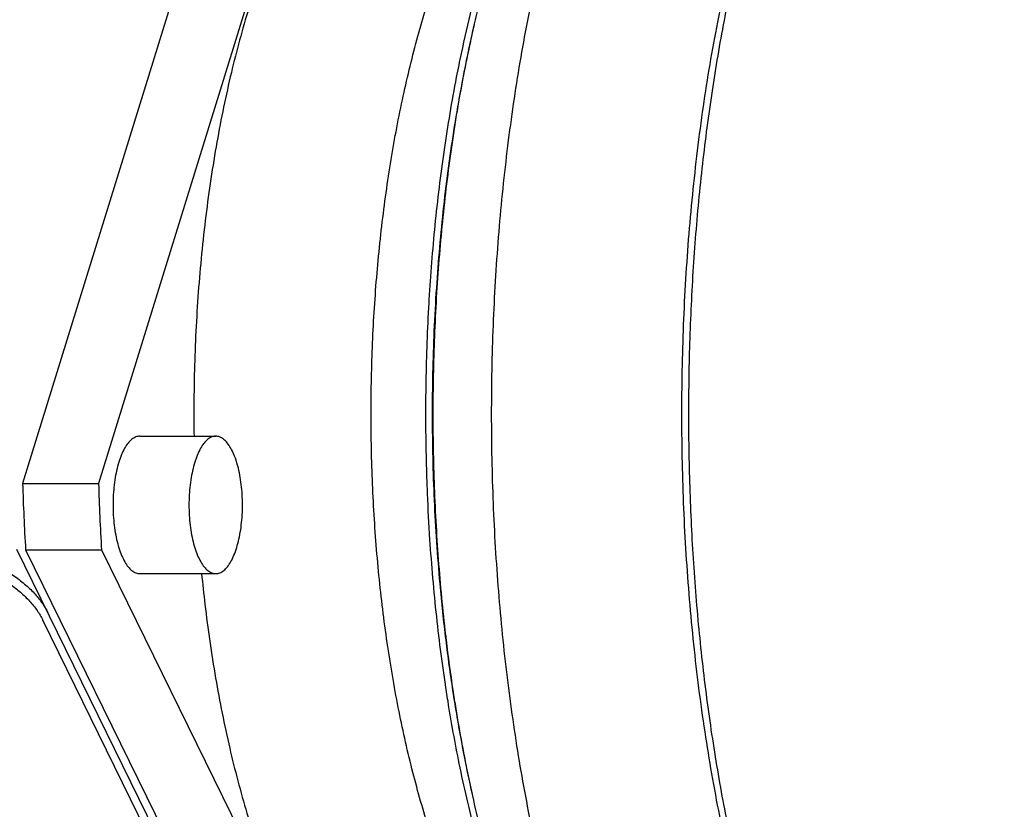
# Model space of a CAD drawing. Header units: millimetres. Extents: x 0 to 594, y 0 to 420.
# Tile 117 of 256: x 508.97 to 516.14, y 242.71 to 248.45. Entities that reach past the tile are written whole.
import ezdxf

# ---------------------------------------------------------------- set-up
doc = ezdxf.new("R2010")
doc.units = ezdxf.units.MM
doc.header["$LTSCALE"] = 32.67
doc.layers.get('0').update_dxf_attribs({"linetype": 'CONTINUOUS'})

msp = doc.modelspace()

# ---------------------------------------------------------------- linework, layer by layer
at = {"color": 7, "linetype": 'CONTINUOUS'}
for p, q in [((511.15328, 252.05867), (508.99563, 245.07651)), ((511.70592, 252.05867), (509.54827, 245.07651)), ((509.84815, 245.42082), (510.40079, 245.42082)), ((508.99563, 245.07651), (509.54827, 245.07651)), ((511.7518, 238.89415), (508.95326, 244.59698)), ((509.01725, 244.59425), (511.73623, 239.05354)), ((509.01725, 244.59425), (509.56988, 244.59425)), ((509.56988, 244.59425), (512.28887, 239.05354)), ((509.84815, 244.42082), (510.40079, 244.42082)), ((511.51369, 239.25172), (509.14297, 244.08274))]:
    msp.add_line(p, q, dxfattribs=at)
for points, knots in [([(516.37423, 239.08389), (516.33413, 239.08389), (516.21965, 239.09083), (516.03061, 239.13577), (515.81366, 239.23695), (515.60225, 239.38509), (515.3975, 239.57859), (515.20049, 239.81591), (515.01239, 240.09533), (514.8344, 240.41488), (514.66776, 240.77231), (514.51364, 241.16506), (514.37316, 241.5903), (514.24736, 242.04491), (514.13716, 242.5256), (514.04338, 243.02881), (513.96673, 243.55087), (513.90776, 244.08792), (513.86692, 244.636), (513.84452, 245.19107), (513.84071, 245.74905), (513.85554, 246.3058), (513.88888, 246.85723), (513.9405, 247.39927), (514.00999, 247.92791), (514.09686, 248.43927), (514.20045, 248.92959), (514.31999, 249.39526), (514.4546, 249.83287), (514.60328, 250.23923), (514.76495, 250.6114), (514.93845, 250.94671), (515.12257, 251.24275), (515.31609, 251.49747), (515.51781, 251.70905), (515.72663, 251.87589), (515.94146, 251.99643), (516.15821, 252.06809), (516.30415, 252.08385), (516.37424, 252.08386)], [0, 0, 0, 0, 0.0080714, 0.0230393, 0.0388889, 0.0560644, 0.0748821, 0.0955409, 0.1181439, 0.1427191, 0.1692364, 0.1976206, 0.2277602, 0.2595144, 0.2927183, 0.3271877, 0.3627223, 0.3991093, 0.436126, 0.4735427, 0.5111255, 0.5486383, 0.5858463, 0.6225177, 0.6584265, 0.6933556, 0.7270992, 0.7594661, 0.7902831, 0.819399, 0.8466895, 0.8720636, 0.8954714, 0.9169156, 0.9364664, 0.9542808, 0.970625, 0.9858911, 1, 1, 1, 1]), ([(513.03669, 241.33507), (513.02073, 241.38125), (512.94798, 241.59804), (512.83056, 241.99994), (512.70059, 242.55321), (512.59294, 243.1374), (512.50873, 243.74658), (512.44883, 244.37452), (512.41386, 245.01482), (512.40419, 245.66094), (512.41991, 246.30627), (512.46086, 246.94421), (512.52662, 247.56826), (512.6165, 248.17203), (512.72958, 248.74939), (512.86469, 249.29445), (513.02044, 249.80171), (513.19523, 250.26606), (513.38733, 250.68287), (513.59485, 251.04807), (513.75493, 251.2726), (513.84119, 251.37698), (513.84681, 251.38371)], [0, 0, 0, 0, 0.0141118, 0.0660444, 0.1208868, 0.1782206, 0.2375843, 0.2984811, 0.3603911, 0.4227788, 0.4851021, 0.5468186, 0.6073965, 0.6663201, 0.7231012, 0.7772863, 0.8284691, 0.8763012, 0.9205096, 0.960916, 0.9974679, 1, 1, 1, 1]), ([(512.23481, 248.19648), (512.24606, 248.25124), (512.29204, 248.46643), (512.38232, 248.83063), (512.5186, 249.27448), (512.67155, 249.68078), (512.83963, 250.04549), (513.02121, 250.36504), (513.16127, 250.5615), (513.23675, 250.65282), (513.24166, 250.65871)], [0, 0, 0, 0, 0.06248, 0.2459416, 0.4192381, 0.5811893, 0.7308714, 0.8676807, 0.9914392, 1, 1, 1, 1]), ([(512.18882, 248.20589), (512.21198, 248.31556), (512.27308, 248.58306), (512.38634, 248.99443), (512.53349, 249.4257), (512.69727, 249.81532), (512.87596, 250.15917), (513.03566, 250.40441), (513.13648, 250.53272), (513.16602, 250.56812)], [0, 0, 0, 0, 0.1303891, 0.3191515, 0.4961451, 0.6601806, 0.8104027, 0.9463961, 1, 1, 1, 1]), ([(512.09128, 250.33377), (512.05777, 250.33378), (511.94682, 250.32621), (511.75721, 250.26787), (511.53692, 250.12772), (511.32753, 249.92267), (511.13045, 249.65614), (510.94761, 249.33165), (510.78128, 248.95354), (510.63373, 248.52698), (510.50706, 248.05797), (510.40312, 247.5532), (510.32343, 247.01993), (510.26918, 246.46586), (510.2427, 245.93037), (510.24051, 245.58059), (510.24265, 245.4208)], [0, 0, 0, 0, 0.0178854, 0.059231, 0.104814, 0.1565531, 0.2154768, 0.2819359, 0.3558037, 0.4366152, 0.5236586, 0.6160372, 0.7127151, 0.8125538, 0.9143435, 1, 1, 1, 1]), ([(512.23096, 241.86306), (512.17626, 241.97454), (512.07281, 242.21211), (511.93931, 242.59249), (511.82246, 243.00765), (511.72363, 243.45279), (511.644, 243.92276), (511.5845, 244.4121), (511.54583, 244.91511), (511.52847, 245.42592), (511.5326, 245.93858), (511.55819, 246.4471), (511.60492, 246.94554), (511.67226, 247.42811), (511.75939, 247.88917), (511.86529, 248.32339), (511.98871, 248.72575), (512.12823, 249.09163), (512.28224, 249.4169), (512.43849, 249.68015), (512.54944, 249.82943), (512.59872, 249.88844)], [0, 0, 0, 0, 0.0447694, 0.0932944, 0.1452348, 0.2001679, 0.2576069, 0.317016, 0.3778226, 0.4394297, 0.5012262, 0.5625978, 0.6229375, 0.6816562, 0.7381942, 0.7920327, 0.8427077, 0.8898257, 0.9330842, 0.9722998, 1, 1, 1, 1]), ([(514.13339, 248.82638), (514.10348, 248.69571), (514.03312, 248.36113), (513.94095, 247.81216), (513.86339, 247.1747), (513.81206, 246.51989), (513.78754, 245.85487), (513.7901, 245.1869), (513.81971, 244.52325), (513.87604, 243.87117), (513.95847, 243.23777), (514.06609, 242.62994), (514.1977, 242.05428), (514.35187, 241.51701), (514.52689, 241.02395), (514.66174, 240.71557), (514.7329, 240.57057)], [0, 0, 0, 0, 0.0478274, 0.1219694, 0.1985554, 0.2768958, 0.356272, 0.4359485, 0.5151852, 0.5932488, 0.6694252, 0.7430318, 0.8134307, 0.8800434, 0.9423679, 1, 1, 1, 1]), ([(511.95435, 246.41459), (511.96508, 246.59492), (511.99395, 246.95897), (512.05963, 247.49881), (512.12954, 247.91519), (512.17662, 248.14811), (512.18882, 248.20589)], [0, 0, 0, 0, 0.299721, 0.605762, 0.9020352, 1, 1, 1, 1]), ([(512.23287, 248.19637), (512.21623, 248.11721), (512.16315, 247.84891), (512.08883, 247.38224), (512.03501, 246.89536), (512.01227, 246.59906), (512.00582, 246.50106)], [0, 0, 0, 0, 0.1417672, 0.4792485, 0.8278694, 1, 1, 1, 1]), ([(512.01236, 246.50063), (512.01832, 246.59291), (512.03887, 246.86813), (512.08651, 247.3202), (512.15692, 247.7932), (512.21145, 248.08275), (512.23481, 248.19648)], [0, 0, 0, 0, 0.1620727, 0.4836851, 0.7965148, 1, 1, 1, 1]), ([(512.00582, 246.50106), (511.99892, 246.39629), (511.9821, 246.08637), (511.97137, 245.57069), (511.98529, 244.95696), (512.02162, 244.41279), (512.05729, 244.07467), (512.07387, 243.93882)], [0, 0, 0, 0, 0.1227159, 0.3627296, 0.6026883, 0.840036, 1, 1, 1, 1]), ([(512.07905, 243.93966), (512.07776, 243.95046), (512.05481, 244.14444), (512.01844, 244.52567), (511.98785, 245.08594), (511.97938, 245.65129), (511.99088, 246.12349), (512.00627, 246.40635), (512.01236, 246.50063)], [0, 0, 0, 0, 0.0127126, 0.2284325, 0.4477417, 0.6687429, 0.8895162, 1, 1, 1, 1]), ([(511.94175, 245.00294), (511.93846, 245.08252), (511.92957, 245.35394), (511.9278, 245.81676), (511.94221, 246.2077), (511.95387, 246.40657), (511.95435, 246.41459)], [0, 0, 0, 0, 0.1691881, 0.5768275, 0.9829342, 1, 1, 1, 1]), ([(509.84815, 245.42082), (509.84799, 245.42082), (509.83794, 245.42079), (509.81688, 245.41634), (509.78786, 245.39823), (509.76086, 245.36983), (509.73601, 245.33182), (509.71366, 245.28493), (509.70137, 245.25021), (509.69563, 245.23163)], [0, 0, 0, 0, 0.0018056, 0.1168857, 0.2451135, 0.395129, 0.5708892, 0.7730231, 1, 1, 1, 1]), ([(510.40079, 245.42082), (510.40063, 245.42082), (510.39057, 245.42079), (510.36951, 245.41634), (510.3405, 245.39823), (510.3135, 245.36983), (510.28865, 245.33182), (510.2663, 245.28493), (510.25401, 245.25021), (510.24827, 245.23163)], [0, 0, 0, 0, 0.0018056, 0.1168857, 0.2451135, 0.395129, 0.5708892, 0.7730231, 1, 1, 1, 1]), ([(510.55331, 244.61002), (510.5596, 244.63039), (510.57076, 244.67319), (510.58313, 244.74028), (510.59151, 244.81136), (510.59571, 244.88486), (510.59564, 244.95916), (510.5913, 245.03262), (510.58279, 245.10359), (510.5703, 245.17053), (510.55412, 245.23196), (510.5346, 245.28656), (510.51216, 245.33318), (510.48724, 245.37089), (510.46018, 245.39897), (510.43123, 245.41665), (510.41051, 245.42082), (510.40079, 245.42082)], [0, 0, 0, 0, 0.0721581, 0.1495065, 0.2306901, 0.314217, 0.3985164, 0.4819922, 0.5630752, 0.6402771, 0.7122481, 0.7778444, 0.8362154, 0.8869335, 0.9302062, 0.9672188, 1, 1, 1, 1]), ([(509.69563, 245.23163), (509.68933, 245.21126), (509.67817, 245.16845), (509.66581, 245.10137), (509.65743, 245.03029), (509.65323, 244.95678), (509.65329, 244.88248), (509.65763, 244.80903), (509.66614, 244.73806), (509.67863, 244.67112), (509.69482, 244.60969), (509.71434, 244.55509), (509.73677, 244.50847), (509.7617, 244.47076), (509.78876, 244.44267), (509.81771, 244.425), (509.83843, 244.42083), (509.84815, 244.42082)], [0, 0, 0, 0, 0.0721581, 0.1495065, 0.2306901, 0.314217, 0.3985164, 0.4819922, 0.5630752, 0.6402771, 0.7122481, 0.7778444, 0.8362154, 0.8869335, 0.9302062, 0.9672188, 1, 1, 1, 1]), ([(510.24827, 245.23163), (510.24197, 245.21126), (510.23081, 245.16845), (510.21845, 245.10137), (510.21007, 245.03029), (510.20586, 244.95678), (510.20593, 244.88248), (510.21027, 244.80903), (510.21878, 244.73806), (510.23127, 244.67112), (510.24746, 244.60969), (510.26697, 244.55509), (510.28941, 244.50847), (510.31433, 244.47076), (510.3414, 244.44267), (510.37035, 244.425), (510.39106, 244.42083), (510.40079, 244.42082)], [0, 0, 0, 0, 0.0721581, 0.1495065, 0.2306901, 0.314217, 0.3985164, 0.4819922, 0.5630752, 0.6402771, 0.7122481, 0.7778444, 0.8362154, 0.8869335, 0.9302062, 0.9672188, 1, 1, 1, 1]), ([(508.99563, 245.07651), (508.99807, 244.99594), (509.0041, 244.83513), (509.01248, 244.67442), (509.01725, 244.59425)], [0, 0, 0, 0, 0.5009031, 1, 1, 1, 1]), ([(509.54827, 245.07651), (509.5507, 244.99594), (509.55674, 244.83513), (509.56511, 244.67442), (509.56988, 244.59425)], [0, 0, 0, 0, 0.5009031, 1, 1, 1, 1]), ([(512.09072, 243.49213), (512.08698, 243.51547), (512.05486, 243.72009), (512.00385, 244.11202), (511.9623, 244.59303), (511.94635, 244.89184), (511.94175, 245.00294)], [0, 0, 0, 0, 0.0466878, 0.4090494, 0.7803867, 1, 1, 1, 1]), ([(508.19724, 244.63605), (508.23306, 244.63605), (508.30597, 244.63247), (508.41574, 244.61731), (508.52603, 244.59254), (508.63461, 244.55866), (508.73931, 244.51634), (508.83803, 244.46644), (508.92878, 244.40996), (509.00977, 244.34801), (509.07938, 244.2818), (509.13622, 244.21264), (509.16602, 244.16342), (509.17812, 244.13876)], [0, 0, 0, 0, 0.093647, 0.1905105, 0.28934, 0.3888028, 0.4875401, 0.5842227, 0.6776082, 0.7666011, 0.8503216, 0.9281854, 1, 1, 1, 1]), ([(510.40079, 244.42082), (510.40094, 244.42082), (510.411, 244.42085), (510.43206, 244.42531), (510.46108, 244.44342), (510.48808, 244.47182), (510.51293, 244.50983), (510.53527, 244.55672), (510.54757, 244.59144), (510.55331, 244.61002)], [0, 0, 0, 0, 0.0018056, 0.1168857, 0.2451135, 0.395129, 0.5708892, 0.7730231, 1, 1, 1, 1]), ([(508.23381, 244.55772), (508.26623, 244.55772), (508.33254, 244.55446), (508.4325, 244.54052), (508.53298, 244.51764), (508.63204, 244.48629), (508.72814, 244.44689), (508.81962, 244.39993), (508.90428, 244.34639), (508.9805, 244.28719), (509.0469, 244.2232), (509.10193, 244.15545), (509.13104, 244.10704), (509.14297, 244.08274)], [0, 0, 0, 0, 0.0907873, 0.185583, 0.2822797, 0.3789792, 0.4761914, 0.572761, 0.6665632, 0.7562517, 0.842555, 0.9242122, 1, 1, 1, 1]), ([(510.29789, 244.4205), (510.30516, 244.34659), (510.33268, 244.09271), (510.39376, 243.66831), (510.49526, 243.16027), (510.61252, 242.71445), (510.70279, 242.44141), (510.74553, 242.32507)], [0, 0, 0, 0, 0.1037189, 0.3566097, 0.5985934, 0.8269392, 1, 1, 1, 1]), ([(512.07387, 243.93882), (512.08137, 243.87744), (512.09726, 243.75479), (512.11501, 243.63239), (512.12437, 243.57125)], [0, 0, 0, 0, 0.4999441, 1, 1, 1, 1]), ([(512.12437, 243.57125), (512.14411, 243.44234), (512.17693, 243.24949), (512.21492, 243.0576), (512.22818, 242.99378)], [0, 0, 0, 0, 0.6667393, 1, 1, 1, 1]), ([(512.80811, 241.19723), (512.74794, 241.31984), (512.63366, 241.58015), (512.48456, 241.99575), (512.35246, 242.44791), (512.23874, 242.93202), (512.16892, 243.31089), (512.13523, 243.52729), (512.12851, 243.57212)], [0, 0, 0, 0, 0.1652762, 0.3436245, 0.5339782, 0.734998, 0.9451498, 1, 1, 1, 1]), ([(512.74021, 241.27557), (512.67906, 241.40017), (512.56317, 241.66519), (512.41276, 242.08892), (512.28027, 242.55063), (512.17244, 243.02228), (512.11501, 243.34041), (512.09072, 243.49213)], [0, 0, 0, 0, 0.1796802, 0.373977, 0.5816502, 0.8011258, 1, 1, 1, 1])]:
    msp.add_open_spline(points, degree=3, knots=knots, dxfattribs=at)
for points in [[(512.2813, 248.41466), (512.26853, 248.36004), (512.25623, 248.30531), (512.2444, 248.25048)], [(512.2444, 248.25048), (512.24051, 248.23245), (512.23666, 248.21442), (512.23287, 248.19637)], [(509.15391, 244.06043), (509.15028, 244.06784), (509.14644, 244.07515), (509.14243, 244.08237)], [(512.12851, 243.57212), (512.11018, 243.69438), (512.09373, 243.81691), (512.07905, 243.93966)], [(512.22818, 242.99378), (512.24053, 242.93438), (512.2534, 242.87509), (512.26682, 242.81593)]]:
    msp.add_open_spline(points, degree=3, dxfattribs=at)

doc.saveas('drawing.dxf')
